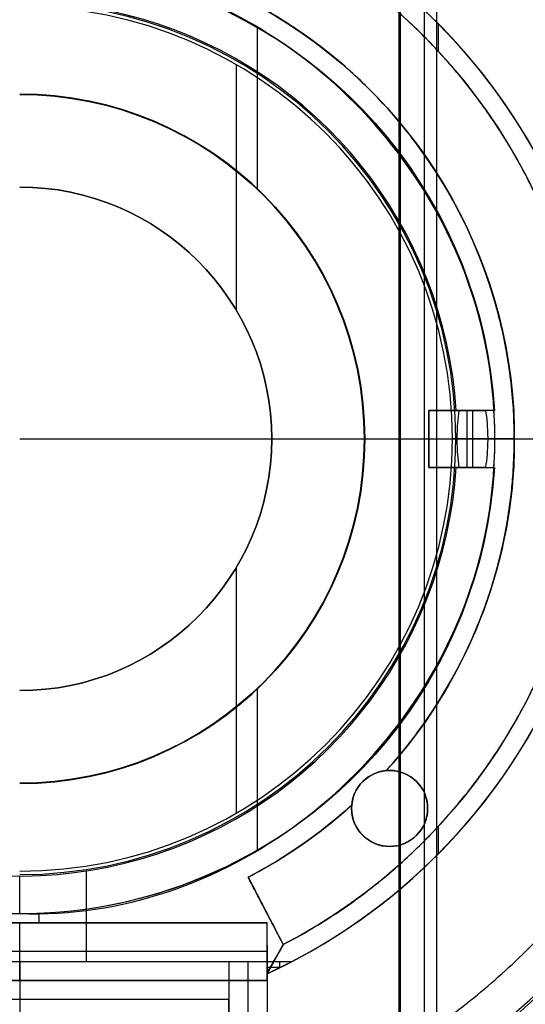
# Model space of a CAD drawing. Header units: millimetres. Extents: x 947 to 2267, y -3648 to -2328.
# Tile 7 of 14: x 1607 to 1634, y -3018 to -2966. Entities that reach past the tile are written whole.
import ezdxf

# ---------------------------------------------------------------- set-up
doc = ezdxf.new("R2010")
doc.units = ezdxf.units.MM

msp = doc.modelspace()

# ---------------------------------------------------------------- linework, layer by layer
at = {"color": 7, "true_color": 0xffffff}
for p, q in [((1628.973, -2950.226, 77.059), (1628.973, -3026.121, 77.059)), ((1627.001, -2953.642, 172.559), (1627.001, -3022.706, 172.559)), ((1627.064, -2953.533, 171.559), (1627.064, -3022.815, 171.559)), ((1628.325, -2953.561, 23.059), (1628.325, -3022.787, 23.059)), ((1619.552, -2966.543, 80.194), (1619.552, -2975.046, 80.194)), ((1629.064, -2966.333, 195.019), (1629.064, -2967.778, 195.019)), ((1618.437, -2968.475, 116.159), (1618.437, -2981.383, 116.159)), ((1631.557, -2986.674, 187.019), (1628.564, -2986.674, 187.019)), ((1628.564, -2989.674, 186.019), (1628.564, -2986.674, 186.019)), ((1630.291, -2986.674, 190), (1630.291, -2986.674, 184.474)), ((1630.864, -2986.674, 185.619), (1630.864, -2989.674, 185.619)), ((1607.064, -2988.174, 172.559), (1646.938, -2988.174, 172.559)), ((1620.31, -2988.174, 171.559), (1647.064, -2988.174, 171.559)), ((1620.31, -2988.174, 116.159), (1620.31, -2988.174, 171.559)), ((1620.31, -2988.174, 116.159), (1629.81, -2988.174, 116.159)), ((1625.183, -2988.174, 80.194), (1632.041, -2988.174, 80.194)), ((1625.183, -2988.174, 77.059), (1625.183, -2988.174, 80.194)), ((1625.183, -2988.174, 77.059), (1650.882, -2988.174, 77.059)), ((1625.202, -2988.174, 23.059), (1647.692, -2988.174, 23.059)), ((1625.202, -2988.174, 17.559), (1625.202, -2988.174, 23.059)), ((1625.202, -2988.174, 17.559), (1681.655, -2988.174, 17.559)), ((1628.564, -2988.174, 188.019), (1628.564, -2988.174, 184.019)), ((1628.564, -2988.174, 184.019), (1638.064, -2988.174, 184.019)), ((1631.664, -2988.174, 187.219), (1630.064, -2988.174, 184.019)), ((1633.064, -2988.174, 190.019), (1630.564, -2988.174, 190.019)), ((1632.041, -2988.174, 80.194), (1632.041, -2988.174, 114.115)), ((1631.557, -2989.674, 187.019), (1628.564, -2989.674, 187.019)), ((1630.291, -2989.674, 184.474), (1630.291, -2989.674, 190)), ((1618.437, -2994.964, 116.159), (1618.437, -3007.872, 116.159)), ((1630.126, -3000.179, 188.019), (1630.126, -3000.179, 190.016)), ((1619.552, -3001.301, 80.194), (1619.552, -3009.804, 80.194)), ((1624.509, -3007.619, 188.019), (1624.509, -3007.619, 184.019)), ((1628.509, -3007.619, 188.019), (1628.509, -3007.619, 184.019)), ((1629.064, -3008.57, 195.019), (1629.064, -3010.014, 195.019)), ((1621.915, -3009.515, 188.019), (1621.915, -3009.515, 190.019)), ((1610.564, -3010.906, 184.019), (1610.564, -3015.674, 184.019)), ((1619.069, -3011.236, 189.019), (1620.916, -3014.784, 189.019)), ((1608.064, -3013.154, 190.019), (1608.064, -3013.63, 190.019)), ((1619.993, -3013.01, 190.019), (1619.993, -3013.01, 188.019)), ((1620.064, -3013.63, 192.519), (1594.064, -3013.63, 192.519)), ((1607.064, -3013.63, 195.019), (1607.064, -3013.63, 190.019)), ((1607.064, -3016.674, 230.019), (1607.064, -3013.63, 195.019)), ((1620.064, -3016.316, 192.519), (1620.916, -3014.784, 192.519)), ((1620.064, -3014.804, 208.519), (1620.064, -3020.458, 208.519)), ((1620.064, -3015.152, 212.519), (1594.064, -3015.152, 212.519)), ((1607.064, -3015.674, 184.019), (1607.064, -3019.674, 230.019)), ((1619.064, -3015.674, 184.019), (1619.064, -3023.078, 221.935)), ((1620.49, -3015.55, 195.019), (1620.49, -3015.55, 190.02)), ((1620.719, -3015.674, 184.019), (1620.719, -3016.005, 187.823)), ((1620.738, -3015.995, 187.713), (1620.085, -3015.995, 187.713)), ((1620.064, -3016.674, 231.519), (1594.064, -3016.674, 231.519)), ((1607.064, -3016.674, 233.019), (1607.064, -3016.674, 230.019)), ((1618.064, -3017.674, 207.019), (1596.064, -3017.674, 207.019)), ((1618.064, -3020.165, 207.019), (1618.064, -3017.674, 207.019))]:
    msp.add_line(p, q, dxfattribs=at)
for centre, radius, start, end in [((1607.064, -2988.174, 17.559), 74.591, 270, 90), ((1607.064, -2988.174, 61.309), 73.242, 270, 90), ((1607.064, -2988.174, 60.99), 71.211, 270, 90), ((1607.064, -2988.174, 217.618), 65, 270, 90), ((1607.064, -2988.174, 217.618), 64, 270, 90), ((1607.064, -2988.174, 39.059), 53.582, 270, 90), ((1607.064, -2988.174, 37.555), 53.582, 270, 90), ((1607.064, -2988.174, 39.059), 52.091, 270, 90), ((1607.064, -2988.174, 49.559), 52.091, 270, 90), ((1607.064, -2988.174, 77.059), 43.818, 270, 90), ((1607.064, -2988.174, 24.474), 42.506, 270, 90), ((1607.064, -2988.174, 172.559), 39.874, 270, 90), ((1607.064, -2988.174, 23.059), 40.628, 30, 60), ((1607.064, -2988.174, 195.019), 31, 294.7939, 65.2061), ((1607.064, -2988.174, 189.519), 31, 295.5081, 64.4919), ((1607.064, -2988.174, 184.019), 31, 297.4893, 62.5107), ((1607.064, -2988.174, 80.194), 24.977, 270, 90), ((1607.064, -2988.174, 97.154), 24.977, 270, 90), ((1607.064, -2988.174, 189.026), 26, 317.8349, 62.5), ((1607.064, -2988.174, 184.019), 23, 3.7393, 144.0587), ((1607.064, -2988.174, 116.167), 22.924, 270, 90), ((1607.064, -2988.174, 116.159), 22.746, 270, 90), ((1607.064, -2988.174, 17.559), 18.138, 270, 90), ((1607.064, -2988.174, 20.309), 18.138, 270, 90), ((1607.064, -2988.174, 77.059), 18.119, 270, 90), ((1607.064, -2988.174, 78.627), 18.119, 270, 90), ((1607.064, -2988.174, 116.159), 13.246, 270, 90), ((1607.064, -2988.174, 143.859), 13.246, 270, 90), ((1607.064, -2988.174, 39.872), 70.942, 276.80187, 9.32333), ((1607.064, -2988.174, 40.622), 73.242, 274.03302, 7.2718), ((1607.064, -2988.174, 184.019), 23, 215.9413, 356.2607), ((1626.509, -3007.619, 184.019), 2, 90, 270), ((1626.509, -3007.619, 184.019), 2, 270, 90), ((1607.064, -2988.174, 189.019), 26, 297.5, 312.1651), ((1607.064, -2988.174, 23.059), 40.628, 300, 330)]:
    msp.add_arc(centre, radius, start, end, dxfattribs=at)
at = {"color": 7, "true_color": 0xffffff, "extrusion": (0, 0, -1)}
for centre, radius, start, end in [((-1607.064, -2988.174, -61.309), 70.942, 90, 270), ((-1607.064, -2988.174, -18.434), 70.942, 90, 270), ((-1607.064, -2988.174, -231.559), 65, 90, 270), ((-1607.064, -2988.174, -231.559), 64, 90, 270), ((-1607.064, -2988.174, -60.059), 52.091, 90, 270), ((-1607.064, -2988.174, -34.059), 47.035, 90, 270), ((-1607.064, -2988.174, -171.559), 40, 90, 270), ((-1607.064, -2988.174, -190.019), 25, 32.6836, 176.5602), ((-1607.064, -2988.174, -195.019), 30, 117.5, 242.5), ((-1607.064, -2988.174, -191.519), 30, 117.5, 242.5), ((-1607.064, -2988.174, -23.059), 18.138, 90, 270), ((-1607.064, -2988.174, -80.194), 18.119, 90, 270), ((-1607.064, -2988.174, -171.559), 13.246, 90, 270), ((-1607.064, -2988.174, -190.019), 25, 183.4398, 327.3164), ((-1626.509, -3007.619, -187.019), 2, 270, 90), ((-1626.509, -3007.619, -190.019), 2, 4.9879, 85.0121), ((-1626.509, -3007.619, -188.019), 2, 85.0121, 90), ((-1626.509, -3007.619, -186.019), 2, 90, 270), ((-1607.064, -2988.174, -190.019), 26, 227.8349, 242.5)]:
    msp.add_arc(centre, radius, start, end, dxfattribs=at)
at = {"color": 7, "true_color": 0xffffff, "extrusion": (0.000749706, 0.00144, -0.999999)}
msp.add_arc((-1607.196, -2987.918, -193.075), 26.021, 117.5, 176.7032, dxfattribs=at)
at = {"color": 7, "true_color": 0xffffff, "extrusion": (0, 1, 0)}
for centre, radius, start, end in [((-1630.564, 188.019, -2986.674), 2, 0, 90), ((-1630.564, 188.019, -2988.174), 2, 0, 90), ((-1622.064, 190.019, -2988.174), 10, 196.2602, 216.8699), ((-1630.564, 188.019, -2989.674), 2, 0, 90)]:
    msp.add_arc(centre, radius, start, end, dxfattribs=at)
at = {"color": 7, "true_color": 0xffffff, "extrusion": (-7.16869e-08, 1, 5.24212e-08)}
msp.add_arc((-1622.024, 190.025, -2986.674), 9.996, 215.425, 216.9285, dxfattribs=at)
at = {"color": 7, "true_color": 0xffffff, "extrusion": (0, -1, 0)}
msp.add_arc((1629.988, 114.115, 2988.174), 2.052, 0, 94.9912, dxfattribs=at)
at = {"color": 7, "true_color": 0xffffff, "extrusion": (0.002653, -0.002403, -0.999994)}
msp.add_arc((-1607.528, -2988.58, -178.481), 26.047, 183.3209, 222.1649, dxfattribs=at)
at = {"color": 7, "true_color": 0xffffff, "extrusion": (-7.07814e-08, -1, 5.17591e-08)}
msp.add_arc((1622.025, 190.024, 2989.674), 9.996, 323.0715, 324.575, dxfattribs=at)
at = {"color": 7, "true_color": 0xffffff, "extrusion": (1, 0, 0)}
msp.add_arc((-3003.174, 190.019, 1607.064), 10, 180, 216.8699, dxfattribs=at)
at = {"color": 7, "true_color": 0xffffff}
for points, weights, knots in [([(1607.064, -3062.806, 17.261), (1681.696, -3062.806, 17.261), (1681.696, -2988.174, 17.261), (1681.696, -2913.542, 17.261), (1607.064, -2913.542, 17.261)], [1, 0.707106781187, 1, 0.707106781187, 1], [0, 0, 0, 115.490949, 115.490949, 230.981899, 230.981899, 230.981899]), ([(1672.828, -3020.417, 55.849), (1690.014, -2985.363, 50.824), (1670.494, -2951.553, 41.811), (1650.102, -2916.233, 32.395), (1609.338, -2914.967, 27.436)], [0.861638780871, 0.819142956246, 1, 0.812581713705, 0.865016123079], [-162.369697, -162.369697, -162.369697, -82.939938, -82.939938, 0, 0, 0]), ([(1612.442, -2915.129, 20.105), (1651.108, -2917.976, 25.138), (1670.494, -2951.553, 34.089), (1691.033, -2987.127, 43.572), (1671.387, -3023.203, 48.517)], [0.861164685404, 0.820167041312, 1, 0.811482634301, 0.865639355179], [-162.420204, -162.420204, -162.420204, -83.533367, -83.533367, 0, 0, 0]), ([(1607.064, -3059.618, 60.565), (1678.509, -3059.618, 60.565), (1678.509, -2988.174, 60.565), (1678.509, -2916.729, 60.565), (1607.064, -2916.729, 60.565)], [1, 0.707106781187, 1, 0.707106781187, 1], [0, 0, 0, 111.431436, 111.431436, 222.862872, 222.862872, 222.862872]), ([(1607.064, -2917.231, 27.627), (1648.023, -2917.231, 32.355), (1668.502, -2952.703, 41.811), (1688.568, -2987.457, 51.076), (1669.116, -3022.559, 55.849)], [0.868347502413, 0.807007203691, 1, 0.810165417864, 0.866408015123], [-164.867757, -164.867757, -164.867757, -81.6011, -81.6011, 0, 0, 0]), ([(1667.385, -3025.513, 48.517), (1689.714, -2989.442, 43.883), (1668.502, -2952.703, 34.089), (1648.586, -2918.207, 24.893), (1608.766, -2917.252, 20.105)], [0.872072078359, 0.801476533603, 1, 0.811314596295, 0.865736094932], [-167.212828, -167.212828, -167.212828, -80.998221, -80.998221, 0, 0, 0]), ([(1607.064, -3046.187, 183.326), (1665.077, -3046.187, 183.326), (1665.077, -2988.174, 183.326), (1665.077, -2930.161, 183.326), (1607.064, -2930.161, 183.326)], [0.894552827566, 0.632544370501, 0.894552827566, 0.632544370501, 0.894552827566], [0, 0, 0, 130, 130, 260, 260, 260]), ([(1607.064, -3045.436, 183.989), (1664.326, -3045.436, 183.989), (1664.326, -2988.174, 183.989), (1664.326, -2930.912, 183.989), (1607.064, -2930.912, 183.989)], [0.895143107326, 0.632961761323, 0.895143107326, 0.632961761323, 0.895143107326], [0, 0, 0, 128, 128, 256, 256, 256]), ([(1607.064, -2950.303, 4.276), (1569.193, -2950.303, 4.276), (1569.193, -2988.174, 4.276), (1569.193, -3026.045, 4.276), (1607.064, -3026.045, 4.276)], [0.989224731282, 0.699487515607, 0.989224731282, 0.699487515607, 0.989224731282], [0, 0, 0, 148.085002, 148.085002, 296.170004, 296.170004, 296.170004]), ([(1607.064, -3026.045, 4.276), (1644.935, -3026.045, 4.276), (1644.935, -2988.174, 4.276), (1644.935, -2950.303, 4.276), (1607.064, -2950.303, 4.276)], [0.989224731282, 0.699487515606, 0.989224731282, 0.699487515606, 0.989224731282], [0, 0, 0, 148.085002, 148.085002, 296.170004, 296.170004, 296.170004])]:
    msp.add_rational_spline(points, weights, degree=2, knots=knots, dxfattribs=at)
for points, degree in [([(1607.064, -3061.416, 19.934), (1616.69, -3061.513, 19.934), (1635.804, -3057.558, 19.934), (1660.208, -3041.324, 19.934), (1676.491, -3016.929, 19.934), (1682.214, -2988.174, 19.934), (1676.491, -2959.418, 19.934), (1660.208, -2935.023, 19.934), (1635.804, -2918.79, 19.934), (1616.69, -2914.835, 19.934), (1607.064, -2914.931, 19.934)], 3), ([(1607.064, -3053.174, 203.676), (1615.607, -3053.259, 203.676), (1632.57, -3049.75, 203.676), (1654.227, -3035.343, 203.676), (1668.678, -3013.693, 203.676), (1673.757, -2988.174, 203.676), (1668.678, -2962.654, 203.676), (1654.227, -2941.005, 203.676), (1632.57, -2926.598, 203.676), (1615.607, -2923.088, 203.676), (1607.064, -2923.174, 203.676)], 3), ([(1607.064, -3052.174, 203.676), (1615.475, -3052.258, 203.676), (1632.177, -3048.802, 203.676), (1653.501, -3034.617, 203.676), (1667.73, -3013.301, 203.676), (1672.731, -2988.174, 203.676), (1667.73, -2963.047, 203.676), (1653.501, -2941.73, 203.676), (1632.177, -2927.545, 203.676), (1615.475, -2924.09, 203.676), (1607.064, -2924.174, 203.676)], 3), ([(1607.064, -3041.756, 36.051), (1615.134, -3041.873, 36.051), (1631.08, -3038.043, 36.051), (1650.393, -3022.737, 36.051), (1661.084, -3000.499, 36.051), (1661.084, -2975.849, 36.051), (1650.393, -2953.611, 36.051), (1631.08, -2938.305, 36.051), (1615.134, -2934.475, 36.051), (1607.064, -2934.592, 36.051)], 3), ([(1607.064, -3038.378, 75.023), (1614.626, -3038.488, 75.023), (1629.566, -3034.9, 75.023), (1647.662, -3020.558, 75.023), (1657.679, -2999.722, 75.023), (1657.679, -2976.625, 75.023), (1647.662, -2955.789, 75.023), (1629.566, -2941.448, 75.023), (1614.626, -2937.859, 75.023), (1607.064, -2937.969, 75.023)], 3), ([(1629.448, -3034.656, 34.059), (1636.386, -3031.277, 34.059), (1648.783, -3021.453, 34.059), (1659.077, -3000.041, 34.059), (1659.077, -2976.307, 34.059), (1648.783, -2954.895, 34.059), (1636.386, -2945.07, 34.059), (1629.448, -2941.692, 34.059)], 3), ([(1607.064, -2943.012, 32.648), (1615.044, -2942.835, 32.648), (1630.653, -2947.316, 32.648), (1648.017, -2964.517, 32.648), (1654.33, -2988.174, 32.648), (1648.017, -3011.831, 32.648), (1630.653, -3029.032, 32.648), (1615.044, -3033.513, 32.648), (1607.064, -3033.336, 32.648)], 3), ([(1627.378, -3023.359, 23.059), (1633.492, -3019.772, 23.059), (1643.906, -3009.456, 23.059), (1649.586, -2988.174, 23.059), (1643.906, -2966.892, 23.059), (1633.492, -2956.575, 23.059), (1627.378, -2952.989, 23.059)], 3), ([(1607.064, -3013.151, 114.115), (1612.43, -3013.335, 114.115), (1622.68, -3009.667, 114.115), (1632.446, -2996.446, 114.115), (1632.446, -2979.902, 114.115), (1622.68, -2966.681, 114.115), (1612.43, -2963.012, 114.115), (1607.064, -2963.197, 114.115)], 3), ([(1630.015, -2986.674, 184.019), (1628.564, -2986.674, 184.019)], 1), ([(1628.564, -2986.674, 184.019), (1628.564, -2986.674, 188.019)], 1), ([(1628.564, -2989.674, 188.019), (1628.564, -2986.674, 188.019)], 1), ([(1628.564, -2986.674, 184.019), (1628.564, -2989.674, 184.019)], 1), ([(1630.17, -2986.674, 184.231), (1631.546, -2986.674, 186.983)], 1), ([(1632.019, -2986.674, 190.019), (1630.564, -2986.674, 190.019)], 1), ([(1630.564, -2986.674, 190.019), (1630.564, -2989.674, 190.019)], 1), ([(1633.064, -2988.174, 190.019), (1633.032, -2986.696, 189.998)], 1), ([(1633.032, -2989.651, 189.998), (1633.064, -2988.174, 190.019)], 1), ([(1628.564, -2989.674, 184.019), (1628.564, -2989.674, 188.019)], 1), ([(1628.564, -2989.674, 184.019), (1630.015, -2989.674, 184.019)], 1), ([(1631.546, -2989.674, 186.983), (1630.17, -2989.674, 184.231)], 1), ([(1630.564, -2989.674, 190.019), (1632.019, -2989.674, 190.019)], 1), ([(1626.336, -3005.627, 190.019), (1626.336, -3005.627, 188.019)], 1), ([(1626.509, -3005.619, 184.019), (1626.509, -3005.619, 188.019)], 1), ([(1624.517, -3007.445, 188.019), (1624.517, -3007.445, 190.019)], 1), ([(1626.509, -3009.619, 188.019), (1626.509, -3009.619, 184.019)], 1), ([(1620.916, -3014.784, 188.019), (1619.069, -3011.236, 188.019)], 1), ([(1619.069, -3011.236, 188.019), (1619.069, -3011.236, 190.019)], 1), ([(1619.069, -3011.236, 190.019), (1620.916, -3014.784, 190.019)], 1), ([(1620.064, -3013.63, 190.019), (1594.064, -3013.63, 190.019)], 1), ([(1594.064, -3013.63, 195.019), (1620.064, -3013.63, 195.019)], 1), ([(1620.064, -3013.63, 195.019), (1620.064, -3013.63, 190.019)], 1), ([(1620.064, -3016.674, 230.019), (1620.064, -3013.63, 195.019)], 1), ([(1620.097, -3016.199, 190.021), (1620.064, -3013.63, 190.019)], 1), ([(1620.916, -3014.784, 195.019), (1620.064, -3016.316, 195.019)], 1), ([(1620.916, -3014.784, 190.019), (1620.097, -3016.199, 190.021)], 1), ([(1620.916, -3014.784, 190.019), (1620.916, -3014.784, 188.019)], 1), ([(1620.916, -3014.784, 195.019), (1620.916, -3014.784, 190.019)], 1), ([(1596.064, -3015.674, 184.019), (1618.064, -3015.674, 184.019)], 1), ([(1618.064, -3015.674, 184.019), (1618.064, -3019.674, 230.019)], 1), ([(1618.064, -3015.674, 184.019), (1618.064, -3023.078, 221.935)], 1), ([(1618.064, -3015.674, 184.019), (1620.064, -3015.674, 184.019)], 1), ([(1620.097, -3016.199, 190.021), (1620.064, -3015.674, 184.019)], 1), ([(1620.064, -3015.674, 184.019), (1621.373, -3015.674, 184.019)], 1), ([(1620.064, -3015.674, 184.019), (1620.064, -3023.078, 221.935)], 1), ([(1620.097, -3016.199, 190.021), (1620.064, -3016.316, 191.408)], 1), ([(1620.064, -3016.316, 195.019), (1620.064, -3016.316, 191.408)], 1), ([(1594.064, -3016.674, 230.019), (1620.064, -3016.674, 230.019)], 1), ([(1594.064, -3016.674, 233.019), (1620.064, -3016.674, 233.019)], 1), ([(1620.064, -3016.674, 233.019), (1620.064, -3016.674, 230.019)], 1), ([(1620.064, -3016.674, 233.019), (1620.064, -3042.674, 233.019)], 1)]:
    msp.add_open_spline(points, degree=degree, dxfattribs=at)
for points, knots in [([(1620.916, -3014.784, 188.019), (1621.536, -3014.461, 188.019), (1622.143, -3014.118, 188.019), (1622.736, -3013.755, 188.019), (1623.369, -3013.367, 188.019), (1623.987, -3012.956, 188.019), (1624.587, -3012.524, 188.019), (1625.247, -3012.049, 188.019), (1625.887, -3011.548, 188.019), (1626.504, -3011.023, 188.019), (1627.234, -3010.402, 188.019), (1627.932, -3009.748, 188.019), (1628.598, -3009.062, 188.019), (1629.404, -3008.23, 188.019), (1630.163, -3007.352, 188.019), (1630.868, -3006.432, 188.019), (1631.199, -3006, 188.019), (1631.519, -3005.56, 188.019), (1631.826, -3005.11, 188.019), (1632.124, -3004.675, 188.019), (1632.41, -3004.231, 188.019), (1632.685, -3003.78, 188.019), (1632.718, -3003.726, 188.019), (1632.751, -3003.672, 188.019), (1632.784, -3003.617, 188.019), (1633.064, -3003.151, 188.019), (1633.331, -3002.677, 188.019), (1633.585, -3002.196, 188.019), (1633.84, -3001.715, 188.019), (1634.081, -3001.227, 188.019), (1634.309, -3000.733, 188.019), (1634.536, -3000.239, 188.019), (1634.751, -2999.738, 188.019), (1634.951, -2999.233, 188.019), (1635.152, -2998.727, 188.019), (1635.339, -2998.215, 188.019), (1635.512, -2997.699, 188.019), (1635.684, -2997.183, 188.019), (1635.843, -2996.663, 188.019), (1635.987, -2996.138, 188.019), (1636.132, -2995.614, 188.019), (1636.262, -2995.085, 188.019), (1636.378, -2994.554, 188.019), (1636.493, -2994.022, 188.019), (1636.595, -2993.487, 188.019), (1636.681, -2992.95, 188.019), (1636.768, -2992.413, 188.019), (1636.84, -2991.874, 188.019), (1636.897, -2991.333, 188.019), (1636.954, -2990.793, 188.019), (1636.997, -2990.25, 188.019), (1637.025, -2989.708, 188.019), (1637.043, -2989.352, 188.019), (1637.055, -2988.996, 188.019), (1637.06, -2988.64, 188.019), (1637.063, -2988.491, 188.019), (1637.064, -2988.343, 188.019), (1637.064, -2988.194, 188.019), (1637.064, -2988.114, 188.019), (1637.064, -2988.033, 188.019), (1637.063, -2987.953, 188.019), (1637.059, -2987.409, 188.019), (1637.04, -2986.866, 188.019), (1637.007, -2986.323, 188.019), (1636.973, -2985.781, 188.019), (1636.925, -2985.239, 188.019), (1636.862, -2984.699, 188.019), (1636.799, -2984.159, 188.019), (1636.721, -2983.621, 188.019), (1636.629, -2983.085, 188.019), (1636.537, -2982.549, 188.019), (1636.43, -2982.015, 188.019), (1636.309, -2981.485, 188.019), (1636.188, -2980.955, 188.019), (1636.052, -2980.428, 188.019), (1635.902, -2979.905, 188.019), (1635.752, -2979.382, 188.019), (1635.588, -2978.863, 188.019), (1635.409, -2978.349, 188.019), (1635.231, -2977.835, 188.019), (1635.039, -2977.325, 188.019), (1634.833, -2976.822, 188.019), (1634.627, -2976.318, 188.019), (1634.408, -2975.82, 188.019), (1634.175, -2975.328, 188.019), (1633.942, -2974.836, 188.019), (1633.695, -2974.351, 188.019), (1633.436, -2973.873, 188.019), (1633.259, -2973.546, 188.019), (1633.076, -2973.223, 188.019), (1632.887, -2972.903, 188.019), (1632.834, -2972.814, 188.019), (1632.78, -2972.724, 188.019), (1632.726, -2972.635, 188.019), (1632.689, -2972.574, 188.019), (1632.652, -2972.513, 188.019), (1632.615, -2972.453, 188.019), (1632.162, -2971.716, 188.019), (1631.677, -2971.001, 188.019), (1631.164, -2970.308, 188.019), (1630.529, -2969.451, 188.019), (1629.849, -2968.63, 188.019), (1629.128, -2967.847, 188.019), (1628.521, -2967.188, 188.019), (1627.885, -2966.557, 188.019), (1627.221, -2965.955, 188.019), (1626.635, -2965.423, 188.019), (1626.027, -2964.913, 188.019), (1625.398, -2964.428, 188.019), (1624.815, -2963.978, 188.019), (1624.215, -2963.549, 188.019), (1623.599, -2963.142, 188.019), (1623.029, -2962.765, 188.019), (1622.444, -2962.407, 188.019), (1621.847, -2962.069, 188.019), (1621.54, -2961.895, 188.019), (1621.23, -2961.727, 188.019), (1620.916, -2961.563, 188.019)], [-65.463418, -65.463418, -65.463418, -65.463418, -63.372488, -63.372488, -63.372488, -61.148519, -61.148519, -61.148519, -58.711653, -58.711653, -58.711653, -55.841188, -55.841188, -55.841188, -52.362414, -52.362414, -52.362414, -50.730298, -50.730298, -50.730298, -49.146231, -49.146231, -49.146231, -48.956267, -48.956267, -48.956267, -47.323908, -47.323908, -47.323908, -45.691365, -45.691365, -45.691365, -44.058727, -44.058727, -44.058727, -42.426088, -42.426088, -42.426088, -40.793538, -40.793538, -40.793538, -39.161169, -39.161169, -39.161169, -37.529074, -37.529074, -37.529074, -35.897345, -35.897345, -35.897345, -34.266076, -34.266076, -34.266076, -33.197697, -33.197697, -33.197697, -32.751767, -32.751767, -32.751767, -32.510432, -32.510432, -32.510432, -30.879891, -30.879891, -30.879891, -29.248792, -29.248792, -29.248792, -27.617227, -27.617227, -27.617227, -25.985291, -25.985291, -25.985291, -24.353108, -24.353108, -24.353108, -22.720679, -22.720679, -22.720679, -21.088104, -21.088104, -21.088104, -19.45548, -19.45548, -19.45548, -17.822907, -17.822907, -17.822907, -16.708526, -16.708526, -16.708526, -16.395651, -16.395651, -16.395651, -16.182299, -16.182299, -16.182299, -13.59117, -13.59117, -13.59117, -10.393787, -10.393787, -10.393787, -7.706222, -7.706222, -7.706222, -5.326581, -5.326581, -5.326581, -3.113952, -3.113952, -3.113952, -1.05886, -1.05886, -1.05886, 0, 0, 0, 0]), ([(1626.336, -3005.627, 188.019), (1626.611, -3005.322, 188.019), (1626.878, -3005.013, 188.019), (1627.137, -3004.699, 188.019), (1627.43, -3004.343, 188.019), (1627.711, -3003.982, 188.019), (1627.983, -3003.614, 188.019), (1628.261, -3003.237, 188.019), (1628.528, -3002.854, 188.019), (1628.784, -3002.465, 188.019), (1629.044, -3002.07, 188.019), (1629.292, -3001.67, 188.019), (1629.528, -3001.264, 188.019), (1629.771, -3000.847, 188.019), (1630.002, -3000.425, 188.019), (1630.22, -2999.997, 188.019), (1630.442, -2999.563, 188.019), (1630.651, -2999.124, 188.019), (1630.847, -2998.68, 188.019), (1631.045, -2998.231, 188.019), (1631.231, -2997.776, 188.019), (1631.403, -2997.318, 188.019), (1631.577, -2996.855, 188.019), (1631.737, -2996.388, 188.019), (1631.884, -2995.916, 188.019), (1632.032, -2995.444, 188.019), (1632.166, -2994.967, 188.019), (1632.286, -2994.486, 188.019), (1632.406, -2994.009, 188.019), (1632.512, -2993.527, 188.019), (1632.604, -2993.042, 188.019), (1632.696, -2992.562, 188.019), (1632.774, -2992.079, 188.019), (1632.838, -2991.593, 188.019), (1632.849, -2991.51, 188.019), (1632.86, -2991.427, 188.019), (1632.87, -2991.345, 188.019), (1632.88, -2991.26, 188.019), (1632.89, -2991.175, 188.019), (1632.9, -2991.091, 188.019), (1632.919, -2990.918, 188.019), (1632.937, -2990.745, 188.019), (1632.953, -2990.572, 188.019), (1632.987, -2990.203, 188.019), (1633.014, -2989.833, 188.019), (1633.032, -2989.462, 188.019), (1633.055, -2989.007, 188.019), (1633.065, -2988.551, 188.019), (1633.064, -2988.095, 188.019), (1633.062, -2987.639, 188.019), (1633.049, -2987.183, 188.019), (1633.024, -2986.728, 188.019), (1632.998, -2986.27, 188.019), (1632.961, -2985.814, 188.019), (1632.911, -2985.358, 188.019), (1632.862, -2984.904, 188.019), (1632.8, -2984.452, 188.019), (1632.727, -2984.001, 188.019), (1632.654, -2983.551, 188.019), (1632.569, -2983.102, 188.019), (1632.472, -2982.656, 188.019), (1632.375, -2982.21, 188.019), (1632.266, -2981.767, 188.019), (1632.146, -2981.327, 188.019), (1632.026, -2980.886, 188.019), (1631.894, -2980.449, 188.019), (1631.751, -2980.016, 188.019), (1631.608, -2979.583, 188.019), (1631.454, -2979.154, 188.019), (1631.288, -2978.73, 188.019), (1631.123, -2978.305, 188.019), (1630.946, -2977.885, 188.019), (1630.759, -2977.471, 188.019), (1630.571, -2977.056, 188.019), (1630.373, -2976.646, 188.019), (1630.165, -2976.243, 188.019), (1630.139, -2976.192, 188.019), (1630.112, -2976.142, 188.019), (1630.086, -2976.091, 188.019), (1630.043, -2976.009, 188.019), (1629.999, -2975.927, 188.019), (1629.955, -2975.845, 188.019), (1629.793, -2975.544, 188.019), (1629.625, -2975.246, 188.019), (1629.452, -2974.953, 188.019), (1629.202, -2974.53, 188.019), (1628.94, -2974.114, 188.019), (1628.667, -2973.707, 188.019), (1628.392, -2973.296, 188.019), (1628.106, -2972.893, 188.019), (1627.808, -2972.499, 188.019), (1627.509, -2972.104, 188.019), (1627.199, -2971.717, 188.019), (1626.878, -2971.34, 188.019), (1626.559, -2970.963, 188.019), (1626.228, -2970.596, 188.019), (1625.886, -2970.237, 188.019), (1625.548, -2969.883, 188.019), (1625.2, -2969.537, 188.019), (1624.84, -2969.2, 188.019), (1624.486, -2968.869, 188.019), (1624.122, -2968.546, 188.019), (1623.748, -2968.233, 188.019), (1623.381, -2967.925, 188.019), (1623.003, -2967.627, 188.019), (1622.617, -2967.338, 188.019), (1622.237, -2967.055, 188.019), (1621.849, -2966.782, 188.019), (1621.452, -2966.518, 188.019), (1621.067, -2966.262, 188.019), (1620.674, -2966.016, 188.019), (1620.272, -2965.779, 188.019), (1619.879, -2965.547, 188.019), (1619.478, -2965.324, 188.019), (1619.069, -2965.112, 188.019)], [0, 0, 0, 0, 1.225955, 1.225955, 1.225955, 2.601747, 2.601747, 2.601747, 4.002921, 4.002921, 4.002921, 5.416539, 5.416539, 5.416539, 6.86019, 6.86019, 6.86019, 8.319227, 8.319227, 8.319227, 9.791584, 9.791584, 9.791584, 11.273695, 11.273695, 11.273695, 12.759195, 12.759195, 12.759195, 14.238645, 14.238645, 14.238645, 15.706838, 15.706838, 15.706838, 15.957133, 15.957133, 15.957133, 16.212902, 16.212902, 16.212902, 16.734134, 16.734134, 16.734134, 17.847471, 17.847471, 17.847471, 19.214778, 19.214778, 19.214778, 20.583244, 20.583244, 20.583244, 21.957952, 21.957952, 21.957952, 23.327302, 23.327302, 23.327302, 24.696761, 24.696761, 24.696761, 26.065969, 26.065969, 26.065969, 27.434563, 27.434563, 27.434563, 28.802181, 28.802181, 28.802181, 30.168461, 30.168461, 30.168461, 31.533037, 31.533037, 31.533037, 31.703607, 31.703607, 31.703607, 31.982586, 31.982586, 31.982586, 33.007101, 33.007101, 33.007101, 34.479578, 34.479578, 34.479578, 35.96241, 35.96241, 35.96241, 37.448986, 37.448986, 37.448986, 38.932174, 38.932174, 38.932174, 40.405693, 40.405693, 40.405693, 41.865061, 41.865061, 41.865061, 43.307814, 43.307814, 43.307814, 44.733188, 44.733188, 44.733188, 46.12532, 46.12532, 46.12532, 47.501141, 47.501141, 47.501141, 47.501141]), ([(1630.064, -2988.174, 184.019), (1630.064, -2987.921, 184.019), (1630.073, -2987.644, 184.036), (1630.11, -2987.129, 184.111), (1630.137, -2986.89, 184.164), (1630.17, -2986.674, 184.231)], [1.52706, 1.52706, 1.52706, 1.52706, 2.335806, 2.335806, 3.054119, 3.054119, 3.054119, 3.054119]), ([(1631.546, -2986.674, 186.983), (1631.582, -2986.886, 187.055), (1631.611, -2987.121, 187.113), (1631.654, -2987.635, 187.198), (1631.664, -2987.917, 187.219), (1631.664, -2988.174, 187.219)], [0, 0, 0, 0, 0.71084, 0.71084, 1.533204, 1.533204, 1.533204, 1.533204]), ([(1632.019, -2986.674, 190.019), (1632.019, -2986.674, 189.711), (1632.004, -2986.674, 189.388), (1631.941, -2986.674, 188.732), (1631.892, -2986.674, 188.399), (1631.761, -2986.674, 187.74), (1631.679, -2986.674, 187.414), (1631.57, -2986.674, 187.06), (1631.558, -2986.674, 187.022), (1631.546, -2986.674, 186.983)], [0, 0, 0, 0, 0.988151, 0.988151, 1.976303, 1.976303, 2.964454, 2.964454, 3.085564, 3.085564, 3.085564, 3.085564]), ([(1633.032, -2986.696, 189.998), (1633.044, -2986.939, 190.015), (1633.053, -2987.181, 190.026), (1633.058, -2987.423, 190.029), (1633.064, -2987.673, 190.033), (1633.066, -2987.923, 190.03), (1633.064, -2988.174, 190.019)], [0, 0, 0, 0, 0.7284, 0.7284, 0.7284, 1.479415, 1.479415, 1.479415, 1.479415]), ([(1630.17, -2989.674, 184.231), (1630.137, -2989.457, 184.164), (1630.11, -2989.219, 184.111), (1630.073, -2988.704, 184.036), (1630.064, -2988.427, 184.019), (1630.064, -2988.174, 184.019)], [0, 0, 0, 0, 0.718313, 0.718313, 1.52706, 1.52706, 1.52706, 1.52706]), ([(1631.664, -2988.174, 187.219), (1631.664, -2988.431, 187.219), (1631.654, -2988.712, 187.198), (1631.611, -2989.227, 187.113), (1631.582, -2989.461, 187.055), (1631.546, -2989.674, 186.983)], [1.533204, 1.533204, 1.533204, 1.533204, 2.355567, 2.355567, 3.066407, 3.066407, 3.066407, 3.066407]), ([(1633.064, -2988.174, 190.019), (1633.066, -2988.424, 190.03), (1633.064, -2988.674, 190.033), (1633.058, -2988.924, 190.029), (1633.053, -2989.166, 190.026), (1633.044, -2989.408, 190.015), (1633.032, -2989.651, 189.998)], [0, 0, 0, 0, 0.751015, 0.751015, 0.751015, 1.479415, 1.479415, 1.479415, 1.479415]), ([(1631.546, -2989.674, 186.983), (1631.558, -2989.674, 187.022), (1631.57, -2989.674, 187.06), (1631.679, -2989.674, 187.414), (1631.761, -2989.674, 187.74), (1631.892, -2989.674, 188.399), (1631.941, -2989.674, 188.732), (1632.004, -2989.674, 189.388), (1632.019, -2989.674, 189.711), (1632.019, -2989.674, 190.019)], [0, 0, 0, 0, 0.121111, 0.121111, 1.109262, 1.109262, 2.097413, 2.097413, 3.085564, 3.085564, 3.085564, 3.085564]), ([(1626.509, -3005.619, 188.019), (1626.576, -3005.619, 188.019), (1626.642, -3005.623, 188.019), (1626.707, -3005.629, 188.019), (1626.772, -3005.636, 188.019), (1626.837, -3005.645, 188.019), (1626.901, -3005.658, 188.019), (1626.965, -3005.671, 188.019), (1627.028, -3005.686, 188.019), (1627.089, -3005.705, 188.019), (1627.151, -3005.724, 188.019), (1627.211, -3005.745, 188.019), (1627.27, -3005.769, 188.019), (1627.329, -3005.794, 188.019), (1627.386, -3005.821, 188.019), (1627.442, -3005.85, 188.019), (1627.497, -3005.879, 188.019), (1627.551, -3005.911, 188.019), (1627.603, -3005.945, 188.019), (1627.656, -3005.979, 188.019), (1627.706, -3006.016, 188.019), (1627.754, -3006.054, 188.019), (1627.803, -3006.092, 188.019), (1627.849, -3006.132, 188.019), (1627.892, -3006.174, 188.019), (1627.936, -3006.216, 188.019), (1627.977, -3006.259, 188.019), (1628.016, -3006.304, 188.019), (1628.055, -3006.349, 188.019), (1628.092, -3006.395, 188.019), (1628.126, -3006.441, 188.019), (1628.16, -3006.488, 188.019), (1628.192, -3006.536, 188.019), (1628.221, -3006.585, 188.019), (1628.251, -3006.634, 188.019), (1628.278, -3006.683, 188.019), (1628.302, -3006.732, 188.019), (1628.327, -3006.782, 188.019), (1628.349, -3006.832, 188.019), (1628.369, -3006.882, 188.019), (1628.389, -3006.932, 188.019), (1628.406, -3006.983, 188.019), (1628.421, -3007.032, 188.019), (1628.437, -3007.083, 188.019), (1628.45, -3007.132, 188.019), (1628.461, -3007.181, 188.019), (1628.472, -3007.231, 188.019), (1628.481, -3007.28, 188.019), (1628.488, -3007.327, 188.019), (1628.495, -3007.376, 188.019), (1628.5, -3007.423, 188.019), (1628.504, -3007.469, 188.019), (1628.507, -3007.518, 188.019), (1628.509, -3007.565, 188.019), (1628.509, -3007.61, 188.019), (1628.509, -3007.613, 188.019), (1628.509, -3007.616, 188.019), (1628.509, -3007.619, 188.019), (1628.509, -3007.622, 188.019), (1628.509, -3007.625, 188.019), (1628.509, -3007.628, 188.019), (1628.509, -3007.666, 188.019), (1628.508, -3007.704, 188.019), (1628.506, -3007.742, 188.019), (1628.503, -3007.782, 188.019), (1628.5, -3007.822, 188.019), (1628.495, -3007.862, 188.019), (1628.49, -3007.9, 188.019), (1628.484, -3007.938, 188.019), (1628.477, -3007.976, 188.019), (1628.471, -3008.014, 188.019), (1628.463, -3008.051, 188.019), (1628.453, -3008.089, 188.019), (1628.444, -3008.127, 188.019), (1628.434, -3008.164, 188.019), (1628.422, -3008.203, 188.019), (1628.411, -3008.24, 188.019), (1628.398, -3008.278, 188.019), (1628.384, -3008.316, 188.019), (1628.37, -3008.353, 188.019), (1628.355, -3008.391, 188.019), (1628.338, -3008.429, 188.019), (1628.322, -3008.467, 188.019), (1628.303, -3008.504, 188.019), (1628.284, -3008.542, 188.019), (1628.264, -3008.579, 188.019), (1628.243, -3008.617, 188.019), (1628.221, -3008.655, 188.019), (1628.198, -3008.691, 188.019), (1628.174, -3008.728, 188.019), (1628.148, -3008.765, 188.019), (1628.123, -3008.801, 188.019), (1628.096, -3008.838, 188.019), (1628.067, -3008.874, 188.019), (1628.039, -3008.909, 188.019), (1628.008, -3008.944, 188.019), (1627.976, -3008.979, 188.019), (1627.944, -3009.013, 188.019), (1627.911, -3009.047, 188.019), (1627.875, -3009.081, 188.019), (1627.854, -3009.1, 188.019), (1627.833, -3009.119, 188.019), (1627.811, -3009.137, 188.019), (1627.794, -3009.152, 188.019), (1627.777, -3009.167, 188.019), (1627.759, -3009.181, 188.019), (1627.724, -3009.208, 188.019), (1627.689, -3009.235, 188.019), (1627.651, -3009.261, 188.019), (1627.615, -3009.287, 188.019), (1627.576, -3009.311, 188.019), (1627.537, -3009.335, 188.019), (1627.498, -3009.358, 188.019), (1627.458, -3009.381, 188.019), (1627.416, -3009.402, 188.019), (1627.375, -3009.423, 188.019), (1627.333, -3009.442, 188.019), (1627.29, -3009.461, 188.019), (1627.247, -3009.479, 188.019), (1627.203, -3009.496, 188.019), (1627.159, -3009.511, 188.019), (1627.115, -3009.526, 188.019), (1627.07, -3009.54, 188.019), (1627.025, -3009.552, 188.019), (1626.979, -3009.564, 188.019), (1626.934, -3009.574, 188.019), (1626.888, -3009.583, 188.019), (1626.842, -3009.592, 188.019), (1626.796, -3009.599, 188.019), (1626.751, -3009.605, 188.019), (1626.704, -3009.61, 188.019), (1626.658, -3009.614, 188.019), (1626.613, -3009.617, 188.019), (1626.578, -3009.618, 188.019), (1626.544, -3009.619, 188.019), (1626.509, -3009.619, 188.019)], [-6.284748, -6.284748, -6.284748, -6.284748, -6.086825, -6.086825, -6.086825, -5.890672, -5.890672, -5.890672, -5.696461, -5.696461, -5.696461, -5.50437, -5.50437, -5.50437, -5.314586, -5.314586, -5.314586, -5.127308, -5.127308, -5.127308, -4.940438, -4.940438, -4.940438, -4.757781, -4.757781, -4.757781, -4.578299, -4.578299, -4.578299, -4.402244, -4.402244, -4.402244, -4.229885, -4.229885, -4.229885, -4.061518, -4.061518, -4.061518, -3.897468, -3.897468, -3.897468, -3.738104, -3.738104, -3.738104, -3.583856, -3.583856, -3.583856, -3.435245, -3.435245, -3.435245, -3.292925, -3.292925, -3.292925, -3.151725, -3.151725, -3.151725, -3.142468, -3.142468, -3.142468, -3.133136, -3.133136, -3.133136, -3.018861, -3.018861, -3.018861, -2.898817, -2.898817, -2.898817, -2.782928, -2.782928, -2.782928, -2.667362, -2.667362, -2.667362, -2.549984, -2.549984, -2.549984, -2.430304, -2.430304, -2.430304, -2.307907, -2.307907, -2.307907, -2.182458, -2.182458, -2.182458, -2.053706, -2.053706, -2.053706, -1.921471, -1.921471, -1.921471, -1.785643, -1.785643, -1.785643, -1.646168, -1.646168, -1.646168, -1.503039, -1.503039, -1.503039, -1.418088, -1.418088, -1.418088, -1.349571, -1.349571, -1.349571, -1.215741, -1.215741, -1.215741, -1.079385, -1.079385, -1.079385, -0.941493, -0.941493, -0.941493, -0.802082, -0.802082, -0.802082, -0.661812, -0.661812, -0.661812, -0.521343, -0.521343, -0.521343, -0.380992, -0.380992, -0.380992, -0.241758, -0.241758, -0.241758, -0.103676, -0.103676, -0.103676, 0, 0, 0, 0]), ([(1619.069, -3011.236, 188.019), (1619.354, -3011.088, 188.019), (1619.635, -3010.935, 188.019), (1619.913, -3010.777, 188.019), (1620.25, -3010.586, 188.019), (1620.582, -3010.387, 188.019), (1620.909, -3010.181, 188.019), (1621.237, -3009.974, 188.019), (1621.561, -3009.761, 188.019), (1621.88, -3009.54, 188.019), (1622.165, -3009.341, 188.019), (1622.447, -3009.138, 188.019), (1622.725, -3008.928, 188.019), (1623.034, -3008.695, 188.019), (1623.338, -3008.454, 188.019), (1623.638, -3008.207, 188.019), (1623.936, -3007.96, 188.019), (1624.229, -3007.706, 188.019), (1624.517, -3007.445, 188.019)], [0, 0, 0, 0, 0.96009, 0.96009, 0.96009, 2.12104, 2.12104, 2.12104, 3.285124, 3.285124, 3.285124, 4.328067, 4.328067, 4.328067, 5.49209, 5.49209, 5.49209, 6.655338, 6.655338, 6.655338, 6.655338]), ([(1626.509, -3009.619, 188.019), (1626.45, -3009.619, 188.019), (1626.392, -3009.617, 188.019), (1626.335, -3009.612, 188.019), (1626.276, -3009.606, 188.019), (1626.219, -3009.599, 188.019), (1626.163, -3009.589, 188.019), (1626.106, -3009.579, 188.019), (1626.049, -3009.566, 188.019), (1625.995, -3009.552, 188.019), (1625.938, -3009.537, 188.019), (1625.884, -3009.52, 188.019), (1625.831, -3009.5, 188.019), (1625.775, -3009.48, 188.019), (1625.721, -3009.458, 188.019), (1625.669, -3009.434, 188.019), (1625.615, -3009.409, 188.019), (1625.564, -3009.382, 188.019), (1625.514, -3009.354, 188.019), (1625.463, -3009.324, 188.019), (1625.413, -3009.293, 188.019), (1625.366, -3009.26, 188.019), (1625.317, -3009.226, 188.019), (1625.271, -3009.191, 188.019), (1625.227, -3009.154, 188.019), (1625.181, -3009.115, 188.019), (1625.137, -3009.076, 188.019), (1625.096, -3009.034, 188.019), (1625.084, -3009.022, 188.019), (1625.072, -3009.01, 188.019), (1625.06, -3008.997, 188.019), (1625.052, -3008.989, 188.019), (1625.045, -3008.982, 188.019), (1625.038, -3008.974, 188.019), (1625.033, -3008.968, 188.019), (1625.028, -3008.963, 188.019), (1625.023, -3008.957, 188.019), (1624.982, -3008.912, 188.019), (1624.944, -3008.865, 188.019), (1624.907, -3008.816, 188.019), (1624.872, -3008.77, 188.019), (1624.84, -3008.722, 188.019), (1624.809, -3008.673, 188.019), (1624.78, -3008.625, 188.019), (1624.751, -3008.575, 188.019), (1624.725, -3008.523, 188.019), (1624.7, -3008.473, 188.019), (1624.676, -3008.421, 188.019), (1624.654, -3008.367, 188.019), (1624.633, -3008.315, 188.019), (1624.614, -3008.261, 188.019), (1624.597, -3008.205, 188.019), (1624.581, -3008.152, 188.019), (1624.566, -3008.096, 188.019), (1624.554, -3008.039, 188.019), (1624.542, -3007.985, 188.019), (1624.533, -3007.929, 188.019), (1624.525, -3007.872, 188.019), (1624.518, -3007.816, 188.019), (1624.513, -3007.759, 188.019), (1624.511, -3007.701, 188.019), (1624.509, -3007.644, 188.019), (1624.509, -3007.587, 188.019), (1624.511, -3007.529, 188.019), (1624.513, -3007.501, 188.019), (1624.515, -3007.473, 188.019), (1624.517, -3007.445, 188.019)], [-3.316697, -3.316697, -3.316697, -3.316697, -3.142156, -3.142156, -3.142156, -2.968659, -2.968659, -2.968659, -2.795978, -2.795978, -2.795978, -2.623833, -2.623833, -2.623833, -2.449052, -2.449052, -2.449052, -2.274345, -2.274345, -2.274345, -2.099299, -2.099299, -2.099299, -1.923522, -1.923522, -1.923522, -1.746724, -1.746724, -1.746724, -1.69483, -1.69483, -1.69483, -1.662519, -1.662519, -1.662519, -1.640649, -1.640649, -1.640649, -1.456903, -1.456903, -1.456903, -1.28398, -1.28398, -1.28398, -1.112052, -1.112052, -1.112052, -0.940638, -0.940638, -0.940638, -0.769264, -0.769264, -0.769264, -0.5975, -0.5975, -0.5975, -0.427395, -0.427395, -0.427395, -0.255542, -0.255542, -0.255542, -0.083745, -0.083745, -0.083745, 0, 0, 0, 0])]:
    msp.add_open_spline(points, degree=3, knots=knots, dxfattribs=at)
for points, weights in [([(1607.064, -2988.174), (1645.767, -2988.174, 0.326), (1681.044, -2988.174, 16.251)], [1, 0.978469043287, 0.999960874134]), ([(1620.064, -3016.316, 191.408), (1620.726, -3016.01, 187.89), (1621.373, -3015.674, 184.019)], [0.880652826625, 0.876976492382, 0.873798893])]:
    msp.add_rational_spline(points, weights, degree=2, dxfattribs=at)

doc.saveas('drawing.dxf')
